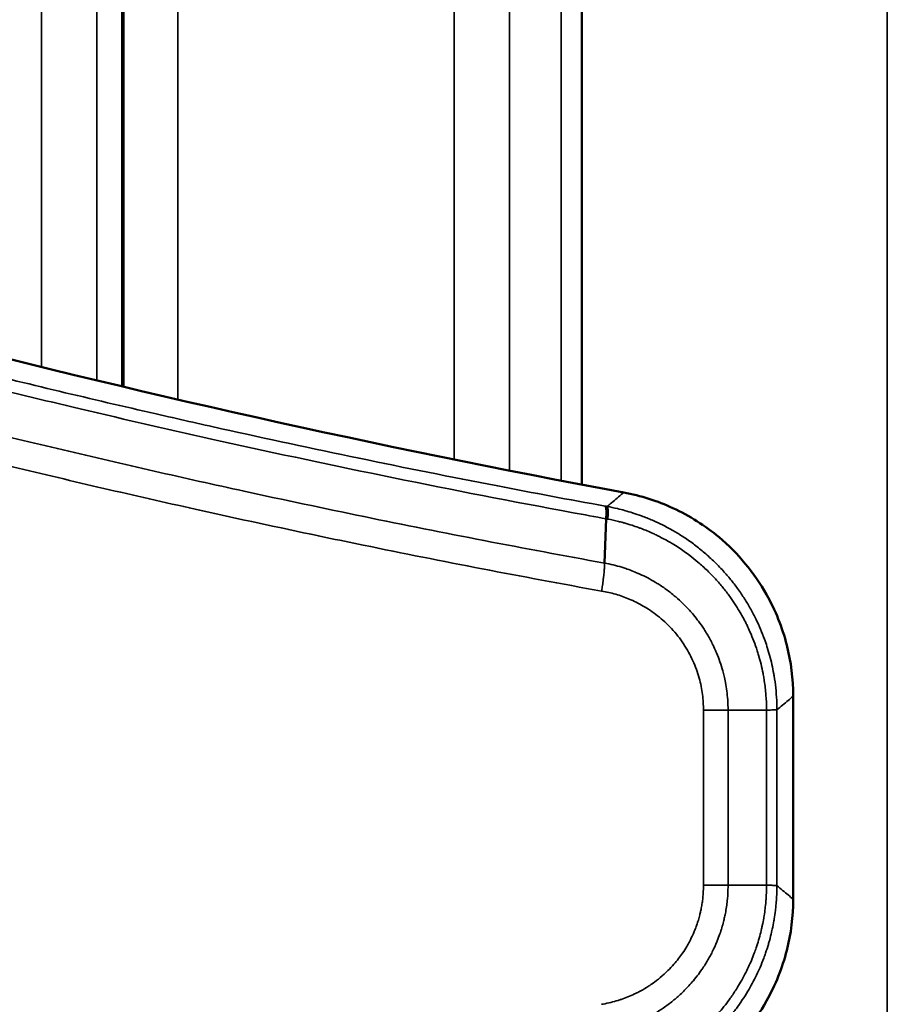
# Model space of a CAD drawing. Header units: millimetres. Extents: x 38 to 2514, y 38 to 1622.
# Tile 65 of 256: x 674 to 686, y 790 to 804. Entities that reach past the tile are written whole.
import ezdxf

# ---------------------------------------------------------------- set-up
doc = ezdxf.new("R2010")
doc.units = ezdxf.units.MM
doc.header["$LTSCALE"] = 7.692308
doc.layers.add('Visible (ISO)', color=7, linetype='Continuous', lineweight=50)
doc.layers.add('Visible Narrow (ISO)', color=7, linetype='Continuous', lineweight=35)

msp = doc.modelspace()

# ---------------------------------------------------------------- linework, layer by layer
at = {"layer": 'Visible (ISO)'}
for p, q in [((675.2183, 913.1449), (675.2183, 798.6424)), ((681.8687, 912.956), (681.8687, 797.2231)), ((675.2183, 797.1064), (675.2183, 797.1063)), ((682.2231, 796.7279), (682.2004, 796.0867)), ((684.9286, 794.161), (684.9286, 791.2244))]:
    msp.add_line(p, q, dxfattribs=at)
msp.add_arc((709.8479, 944.6118), 150.0209, 251.188727, 259.487798, dxfattribs=at)
for points, knots in [([(682.4774, 797.1088), (682.7227, 797.0633), (682.9614, 796.9873), (683.4278, 796.7717), (683.652, 796.6296), (683.9929, 796.3443), (684.1204, 796.2164), (684.3508, 795.9393), (684.4533, 795.7906), (684.6717, 795.4033), (684.7705, 795.1569), (684.8973, 794.659), (684.9285, 794.4105), (684.9286, 794.161)], [0.000001, 0.000001, 0.000001, 0.000001, 0.0748495, 0.0748495, 0.15412621, 0.15412621, 0.20817444, 0.20817444, 0.26222261, 0.26222261, 0.34150018, 0.34150018, 0.41634889, 0.41634889, 0.41634889, 0.41634889]), ([(682.2231, 796.7279), (682.2238, 796.7476), (682.2247, 796.766), (682.2252, 796.783), (682.2257, 796.7968), (682.2259, 796.8096), (682.2259, 796.8214), (682.2258, 796.8335), (682.2253, 796.8446), (682.2246, 796.8544), (682.2238, 796.8642), (682.2227, 796.8729), (682.2213, 796.8802), (682.2211, 796.8816), (682.2208, 796.8829), (682.2205, 796.8842), (682.2182, 796.8955), (682.2151, 796.9033), (682.2115, 796.9077), (682.2102, 796.9092), (682.2089, 796.9103), (682.2075, 796.911)], [0, 0, 0, 0, 0.1840462, 0.1840462, 0.1840462, 0.3333333, 0.3333333, 0.3333333, 0.4860051, 0.4860051, 0.4860051, 0.6386177, 0.6386177, 0.6386177, 0.6666667, 0.6666667, 0.6666667, 0.9162291, 0.9162291, 0.9162291, 1, 1, 1, 1]), ([(684.9286, 791.2244), (684.9285, 790.9749), (684.8973, 790.7264), (684.7705, 790.2285), (684.6717, 789.9821), (684.4533, 789.5949), (684.3508, 789.4462), (684.1204, 789.169), (683.9929, 789.0411), (683.652, 788.7558), (683.4278, 788.6137), (682.9614, 788.3981), (682.7227, 788.3221), (682.4774, 788.2766)], [0.000001, 0.000001, 0.000001, 0.000001, 0.07485014, 0.07485014, 0.15412675, 0.15412675, 0.20817444, 0.20817444, 0.26222314, 0.26222314, 0.34150081, 0.34150081, 0.41634888, 0.41634888, 0.41634888, 0.41634888])]:
    msp.add_open_spline(points, degree=3, knots=knots, dxfattribs=at)
at = {"layer": 'Visible Narrow (ISO)'}
for p, q in [((676.0258, 916.2927), (676.0258, 798.4532)), ((680.0238, 913.5969), (680.0238, 797.5853)), ((686.2898, 913.5969), (686.2898, 761.6927)), ((674.0541, 911.2927), (674.0543, 798.9235)), ((674.8518, 911.2927), (674.852, 798.7298)), ((680.8246, 911.2927), (680.8248, 797.4251)), ((681.5723, 911.2927), (681.5725, 797.2796)), ((675.2418, 798.6369), (675.2418, 811.1927)), ((674.852, 797.1912), (674.852, 797.1912)), ((675.2418, 797.1009), (675.2418, 797.1009)), ((676.0258, 796.9227), (676.0258, 796.9227)), ((680.0238, 796.0828), (680.0238, 796.0828)), ((680.8248, 795.9283), (680.8248, 795.9283)), ((683.6296, 791.4257), (683.6296, 793.9596)), ((684.5426, 793.9593), (683.9855, 793.9586)), ((684.5426, 793.9593), (684.5426, 791.4271)), ((684.6927, 793.965), (684.6927, 791.4204)), ((683.9855, 791.4264), (683.9855, 793.9585)), ((684.5426, 791.4271), (683.9855, 791.4264))]:
    msp.add_line(p, q, dxfattribs=at)
for centre, major_axis, ratio, start_param, end_param in [((682.1273, 796.3161), (0.1081, 0.5902), 0.1023499, 5.4926023, 6.2480943), ((683.5361, 793.9596), (0.6, -0.0019), 0.0004954, 0.7240408, 1.4142579)]:
    msp.add_ellipse(centre, major_axis=major_axis, ratio=ratio, start_param=start_param, end_param=end_param, dxfattribs=at)
for points, knots in [([(661.4155, 802.2916), (662.0475, 802.0775), (662.6776, 801.8689), (663.9388, 801.4608), (664.5698, 801.2613), (665.6475, 800.9285), (666.0962, 800.7924), (667.0094, 800.52), (667.4737, 800.384), (668.401, 800.1174), (668.864, 799.9868), (669.7903, 799.7303), (670.2535, 799.6045), (670.9886, 799.4087), (671.2597, 799.3374), (671.9907, 799.1472), (672.4517, 799.0296), (673.377, 798.7985), (673.8414, 798.6849), (674.773, 798.4619), (675.2402, 798.3524), (676.0251, 798.1727), (676.3398, 798.1017), (677.3093, 797.8864), (677.9729, 797.7437), (679.3063, 797.4671), (679.9757, 797.3329), (681.1668, 797.1031), (681.6849, 797.006), (682.2075, 796.911)], [0, 0, 0, 0, 0.09130316, 0.09130316, 0.18361779, 0.18361779, 0.25, 0.25, 0.31950975, 0.31950975, 0.38929348, 0.38929348, 0.45921449, 0.45921449, 0.5, 0.5, 0.56893334, 0.56893334, 0.63749249, 0.63749249, 0.70522936, 0.70522936, 0.75, 0.75, 0.84198104, 0.84198104, 0.93195633, 0.93195633, 1, 1, 1, 1]), ([(661.3656, 802.1186), (663.1065, 801.5296), (664.8306, 800.9832), (666.5106, 800.4824), (667.0334, 800.3266), (667.5519, 800.1752), (668.0684, 800.0275), (669.2119, 799.7005), (670.3455, 799.3913), (671.4941, 799.0927), (672.5175, 798.8267), (673.5527, 798.5692), (674.6118, 798.3184), (675.2784, 798.1606), (675.9544, 798.0055), (676.6428, 797.8528), (678.2772, 797.4904), (679.9819, 797.1415), (681.7432, 796.8158), (681.9027, 796.7863), (682.0627, 796.757), (682.2231, 796.7279)], [0, 0, 0, 0, 0.25, 0.25, 0.25, 0.327786, 0.327786, 0.327786, 0.5, 0.5, 0.5, 0.6534387, 0.6534387, 0.6534387, 0.75, 0.75, 0.75, 0.9792378, 0.9792378, 0.9792378, 1, 1, 1, 1]), ([(682.2004, 796.0867), (681.6167, 796.1922), (681.0357, 796.3009), (679.8756, 796.525), (679.2966, 796.6405), (678.1395, 796.8785), (677.5615, 797.001), (676.7692, 797.174), (676.5548, 797.2213), (675.9012, 797.3671), (675.4619, 797.4671), (674.5835, 797.6713), (674.1444, 797.7755), (673.2685, 797.9875), (672.8317, 798.0954), (671.9601, 798.3147), (671.5254, 798.4262), (670.9296, 798.5819), (670.7645, 798.6253), (670.1378, 798.7914), (669.6814, 798.9148), (668.7777, 799.1636), (668.3307, 799.289), (667.436, 799.5445), (666.9892, 799.6744), (666.1664, 799.9176), (665.7882, 800.0311), (664.9816, 800.2764), (664.5571, 800.4078), (663.7279, 800.6683), (663.3235, 800.7973), (662.5307, 801.0539), (662.1428, 801.1813), (661.5696, 801.3721), (661.375, 801.4373), (661.1839, 801.5018)], [0.00000361, 0.00000361, 0.00000361, 0.00000361, 0.07397457, 0.07397457, 0.14814019, 0.14814019, 0.22243714, 0.22243714, 0.25, 0.25, 0.30646682, 0.30646682, 0.36318161, 0.36318161, 0.4201723, 0.4201723, 0.47779425, 0.47779425, 0.5, 0.5, 0.5625, 0.5625, 0.62574648, 0.62574648, 0.69158316, 0.69158316, 0.75, 0.75, 0.81940104, 0.81940104, 0.8898415, 0.8898415, 0.96195176, 0.96195176, 1, 1, 1, 1]), ([(682.1562, 795.6815), (681.5785, 795.7859), (681.0033, 795.8934), (680.4299, 796.0039), (679.8546, 796.1149), (679.2811, 796.2289), (678.7085, 796.3464), (678.528, 796.3834), (678.3475, 796.4208), (678.1671, 796.4585), (677.5948, 796.5781), (677.0233, 796.7011), (676.4516, 796.8277), (676.3929, 796.8407), (676.3341, 796.8538), (676.2753, 796.8669), (675.834, 796.9652), (675.3926, 797.0656), (674.9522, 797.1679), (674.5109, 797.2704), (674.0706, 797.3747), (673.6325, 797.4806), (673.1914, 797.5872), (672.7525, 797.6954), (672.3171, 797.8048), (672.1112, 797.8565), (671.9061, 797.9085), (671.7018, 797.9607), (671.3018, 798.0631), (670.9051, 798.1663), (670.5127, 798.2701), (670.0528, 798.3918), (669.5988, 798.5143), (669.152, 798.6371), (668.6974, 798.7621), (668.2502, 798.8873), (667.8117, 799.0122), (667.3578, 799.1416), (666.9131, 799.2706), (666.4792, 799.3986), (666.2564, 799.4643), (666.0364, 799.5297), (665.8194, 799.5948), (665.6482, 799.6461), (665.4788, 799.6972), (665.3114, 799.748), (664.88, 799.879), (664.4617, 800.0082), (664.0559, 800.1354), (663.6433, 800.2647), (663.2435, 800.3919), (662.856, 800.517), (662.4582, 800.6454), (662.0733, 800.7715), (661.7005, 800.8952), (661.4825, 800.9675), (661.2688, 801.039), (661.059, 801.1096)], [0, 0, 0, 0, 0.072964, 0.072964, 0.072964, 0.146161, 0.146161, 0.146161, 0.1692465, 0.1692465, 0.1692465, 0.2424714, 0.2424714, 0.2424714, 0.25, 0.25, 0.25, 0.3065268, 0.3065268, 0.3065268, 0.3631767, 0.3631767, 0.3631767, 0.4202128, 0.4202128, 0.4202128, 0.4471774, 0.4471774, 0.4471774, 0.5, 0.5, 0.5, 0.5619069, 0.5619069, 0.5619069, 0.6248888, 0.6248888, 0.6248888, 0.6900932, 0.6900932, 0.6900932, 0.7235738, 0.7235738, 0.7235738, 0.75, 0.75, 0.75, 0.8181008, 0.8181008, 0.8181008, 0.8873498, 0.8873498, 0.8873498, 0.9584402, 0.9584402, 0.9584402, 1, 1, 1, 1]), ([(682.4774, 797.1088), (682.4526, 797.0878), (682.4272, 797.0663), (682.4013, 797.0443), (682.3754, 797.0224), (682.349, 797), (682.3218, 796.9769), (682.2945, 796.9538), (682.2664, 796.93), (682.2374, 796.9055)], [0, 0, 0, 0, 0.3333333, 0.3333333, 0.3333333, 0.6666667, 0.6666667, 0.6666667, 1, 1, 1, 1]), ([(682.2374, 796.9055), (682.286, 796.8966), (682.3356, 796.8862), (682.4201, 796.8662), (682.4546, 796.8574), (682.5299, 796.8367), (682.5707, 796.8246), (682.6521, 796.7985), (682.6927, 796.7846), (682.7405, 796.7669), (682.7471, 796.7645), (682.8055, 796.7425), (682.8584, 796.721), (682.9528, 796.6791), (682.9941, 796.6597), (683.0881, 796.6128), (683.1412, 796.5845), (683.2395, 796.5278), (683.2846, 796.5003), (683.381, 796.4377), (683.4324, 796.4022), (683.5319, 796.3284), (683.58, 796.2905), (683.677, 796.2089), (683.7259, 796.165), (683.8222, 796.0726), (683.8697, 796.0239), (683.9523, 795.933), (683.9879, 795.8917), (684.0571, 795.8066), (684.0907, 795.763), (684.1416, 795.6929), (684.1597, 795.6671), (684.2096, 795.5936), (684.2405, 795.5451), (684.2995, 795.4464), (684.3276, 795.3962), (684.3667, 795.321), (684.3791, 795.2965), (684.4139, 795.2251), (684.4354, 795.178), (684.4758, 795.0826), (684.4948, 795.0345), (684.525, 794.9515), (684.5368, 794.9171), (684.5618, 794.8398), (684.5746, 794.7969), (684.5985, 794.7098), (684.6095, 794.6658), (684.6296, 794.5766), (684.6387, 794.5315), (684.6486, 794.4755), (684.6503, 794.4656), (684.6614, 794.3991), (684.6695, 794.3407), (684.6821, 794.2221), (684.6868, 794.1618), (684.6916, 794.0558), (684.6927, 794.0107), (684.6927, 793.965)], [0, 0, 0, 0, 0.05415317, 0.05415317, 0.09090909, 0.09090909, 0.13374335, 0.13374335, 0.17521894, 0.17521894, 0.18181818, 0.18181818, 0.23353372, 0.23353372, 0.27272727, 0.27272727, 0.32217904, 0.32217904, 0.36363636, 0.36363636, 0.41046863, 0.41046863, 0.45454545, 0.45454545, 0.5, 0.5, 0.54545455, 0.54545455, 0.58099789, 0.58099789, 0.61630472, 0.61630472, 0.63636364, 0.63636364, 0.6729212, 0.6729212, 0.70962198, 0.70962198, 0.72727273, 0.72727273, 0.76089568, 0.76089568, 0.79461919, 0.79461919, 0.81818182, 0.81818182, 0.84689302, 0.84689302, 0.87530374, 0.87530374, 0.90316752, 0.90316752, 0.90909091, 0.90909091, 0.94286388, 0.94286388, 0.97602685, 0.97602685, 1, 1, 1, 1]), ([(682.2463, 796.7234), (682.2968, 796.7138), (682.3483, 796.7026), (682.4214, 796.6844), (682.4423, 796.679), (682.4701, 796.6714), (682.4768, 796.6696), (682.521, 796.6572), (682.5587, 796.6458), (682.6273, 796.6234), (682.6581, 796.6129), (682.7032, 796.5964), (682.7173, 796.5911), (682.7871, 796.5644), (682.844, 796.5407), (682.9106, 796.5101), (682.9194, 796.506), (682.9504, 796.4913), (682.9727, 796.4805), (683.0473, 796.4428), (683.1, 796.4142), (683.1615, 796.3781), (683.1697, 796.3732), (683.2086, 796.3499), (683.2393, 796.3306), (683.3245, 796.2749), (683.379, 796.2365), (683.472, 796.1657), (683.5105, 796.1349), (683.595, 796.0633), (683.6408, 796.0219), (683.7308, 795.9349), (683.7749, 795.8893), (683.8542, 795.8015), (683.8898, 795.7598), (683.9577, 795.6752), (683.9902, 795.6323), (684.0351, 795.5692), (684.0486, 795.5498), (684.0868, 795.4932), (684.111, 795.4555), (684.1705, 795.3576), (684.2044, 795.2967), (684.2445, 795.2181), (684.253, 795.2011), (684.2757, 795.1542), (684.2897, 795.1241), (684.3229, 795.0489), (684.3415, 795.0037), (684.3763, 794.9123), (684.3925, 794.8661), (684.4145, 794.7976), (684.4212, 794.7759), (684.4403, 794.7112), (684.4521, 794.6677), (684.4734, 794.58), (684.4831, 794.5358), (684.4963, 794.4673), (684.5005, 794.4437), (684.5066, 794.4073), (684.5086, 794.3948), (684.5205, 794.3162), (684.5285, 794.2478), (684.5392, 794.1108), (684.5422, 794.0424), (684.5426, 793.968), (684.5426, 793.9637), (684.5426, 793.9593)], [0.00000003, 0.00000003, 0.00000003, 0.00000003, 0.05955425, 0.05955425, 0.08333333, 0.08333333, 0.09091639, 0.09091639, 0.13313342, 0.13313342, 0.16666667, 0.16666667, 0.18176451, 0.18176451, 0.24101054, 0.24101054, 0.25, 0.25, 0.27263891, 0.27263891, 0.3252029, 0.3252029, 0.33333333, 0.33333333, 0.36348832, 0.36348832, 0.41666667, 0.41666667, 0.45437938, 0.45437938, 0.5, 0.5, 0.54520194, 0.54520194, 0.58333333, 0.58333333, 0.62015988, 0.62015988, 0.63623452, 0.63623452, 0.66666667, 0.66666667, 0.71416649, 0.71416649, 0.72715971, 0.72715971, 0.75, 0.75, 0.78389497, 0.78389497, 0.81778994, 0.81778994, 0.83333333, 0.83333333, 0.86375076, 0.86375076, 0.89341544, 0.89341544, 0.90871175, 0.90871175, 0.91666667, 0.91666667, 0.958302, 0.958302, 0.99757152, 0.99757152, 1, 1, 1, 1]), ([(682.2004, 796.0867), (682.2003, 796.066), (682.1993, 796.0441), (682.1964, 796.0035), (682.1948, 795.9853), (682.1905, 795.9402), (682.1876, 795.9127), (682.1822, 795.8661), (682.1799, 795.8476), (682.1738, 795.8004), (682.1698, 795.7715), (682.1626, 795.7221), (682.1594, 795.7018), (682.1562, 795.6815)], [0, 0, 0, 0, 0.18959792, 0.18959792, 0.33333333, 0.33333333, 0.5362997, 0.5362997, 0.66666667, 0.66666667, 0.86371886, 0.86371886, 1, 1, 1, 1]), ([(683.9855, 793.9585), (683.9855, 793.9587), (683.9855, 793.9587), (683.9856, 794.0081), (683.9839, 794.0585), (683.9774, 794.1511), (683.9732, 794.193), (683.9624, 794.2762), (683.9559, 794.3174), (683.942, 794.3901), (683.9354, 794.4214), (683.9221, 794.4772), (683.9159, 794.5017), (683.8973, 794.5695), (683.8838, 794.6132), (683.8538, 794.7008), (683.8372, 794.7446), (683.813, 794.8024), (683.8069, 794.8165), (683.7873, 794.8608), (683.7731, 794.891), (683.7345, 794.9681), (683.709, 795.0148), (683.6677, 795.0839), (683.6534, 795.107), (683.6134, 795.1686), (683.5868, 795.2069), (683.535, 795.2765), (683.5101, 795.308), (683.466, 795.3609), (683.4471, 795.3825), (683.3965, 795.4385), (683.3642, 795.4719), (683.2981, 795.5362), (683.2642, 795.567), (683.2151, 795.6091), (683.2001, 795.6216), (683.1636, 795.6512), (683.1421, 795.668), (683.0764, 795.7172), (683.0321, 795.7478), (682.9696, 795.7878), (682.9512, 795.7992), (682.896, 795.8323), (682.8593, 795.8528), (682.7853, 795.8916), (682.7479, 795.9098), (682.7033, 795.9301), (682.6956, 795.9335), (682.687, 795.9373), (682.6859, 795.9378), (682.6548, 795.9514), (682.6249, 795.9637), (682.5649, 795.9869), (682.5348, 795.9978), (682.4861, 796.0143), (682.4676, 796.0202), (682.4081, 796.0385), (682.3666, 796.05), (682.2836, 796.0702), (682.2421, 796.0791), (682.2004, 796.0867)], [0, 0, 0, 0, 0.00006516, 0.00006516, 0.05535448, 0.05535448, 0.1, 0.1, 0.14316306, 0.14316306, 0.17529574, 0.17529574, 0.2, 0.2, 0.2433081, 0.2433081, 0.28616705, 0.28616705, 0.3, 0.3, 0.32969756, 0.32969756, 0.37641846, 0.37641846, 0.4, 0.4, 0.44025492, 0.44025492, 0.47499474, 0.47499474, 0.5, 0.5, 0.54088722, 0.54088722, 0.58202524, 0.58202524, 0.6, 0.6, 0.62560054, 0.62560054, 0.67805601, 0.67805601, 0.7, 0.7, 0.74436934, 0.74436934, 0.79046231, 0.79046231, 0.8, 0.8, 0.80131223, 0.80131223, 0.83899741, 0.83899741, 0.87696475, 0.87696475, 0.9, 0.9, 0.95052269, 0.95052269, 1, 1, 1, 1]), ([(683.6296, 793.9596), (683.6299, 794.033), (683.6254, 794.1085), (683.6154, 794.1858), (683.6053, 794.2632), (683.5897, 794.3424), (683.567, 794.4241), (683.5443, 794.5057), (683.5145, 794.5898), (683.4771, 794.673), (683.4396, 794.7561), (683.3946, 794.8382), (683.3426, 794.9168), (683.2905, 794.9954), (683.2314, 795.0705), (683.1678, 795.1392), (683.1042, 795.2079), (683.0361, 795.2702), (682.9669, 795.3248), (682.8977, 795.3793), (682.8275, 795.4261), (682.7586, 795.4659), (682.6898, 795.5057), (682.6224, 795.5385), (682.5566, 795.5663), (682.4908, 795.594), (682.4265, 795.6166), (682.3602, 795.6357), (682.2939, 795.6547), (682.2255, 795.6703), (682.1562, 795.6815)], [0, 0, 0, 0, 0.1, 0.1, 0.1, 0.2, 0.2, 0.2, 0.3, 0.3, 0.3, 0.4, 0.4, 0.4, 0.5, 0.5, 0.5, 0.6, 0.6, 0.6, 0.7, 0.7, 0.7, 0.8, 0.8, 0.8, 0.9, 0.9, 0.9, 1, 1, 1, 1]), ([(684.9286, 794.161), (684.9041, 794.1407), (684.8791, 794.1199), (684.8536, 794.0987), (684.8282, 794.0775), (684.8022, 794.056), (684.7755, 794.0337), (684.7487, 794.0115), (684.7211, 793.9886), (684.6927, 793.965)], [0, 0, 0, 0, 0.3333333, 0.3333333, 0.3333333, 0.6666667, 0.6666667, 0.6666667, 1, 1, 1, 1]), ([(684.6927, 793.965), (684.6917, 793.9646), (684.6882, 793.9642), (684.6796, 793.9637), (684.6762, 793.9635), (684.6644, 793.9629), (684.6545, 793.9626), (684.636, 793.962), (684.6289, 793.9618), (684.6072, 793.9611), (684.5911, 793.9605), (684.5711, 793.96), (684.5689, 793.9599), (684.5589, 793.9597), (684.5509, 793.9595), (684.5426, 793.9593)], [0, 0, 0, 0, 0.2223534, 0.2223534, 0.3333333, 0.3333333, 0.5498536, 0.5498536, 0.6666667, 0.6666667, 0.8822696, 0.8822696, 0.9088926, 0.9088926, 1, 1, 1, 1]), ([(682.1562, 789.7039), (682.1642, 789.7052), (682.1722, 789.7065), (682.1802, 789.708), (682.2162, 789.7143), (682.2521, 789.7218), (682.288, 789.7305), (682.3238, 789.7393), (682.3597, 789.7492), (682.3957, 789.7604), (682.4103, 789.765), (682.425, 789.7698), (682.4396, 789.7747), (682.4723, 789.7859), (682.505, 789.7981), (682.5374, 789.8113), (682.5698, 789.8244), (682.6019, 789.8386), (682.6334, 789.8536), (682.6537, 789.8633), (682.6738, 789.8733), (682.6937, 789.8837), (682.7329, 789.9043), (682.771, 789.9261), (682.8079, 789.9491), (682.823, 789.9585), (682.8378, 789.968), (682.8524, 789.9777), (682.8762, 789.9936), (682.8994, 790.0098), (682.922, 790.0264), (682.9604, 790.0548), (682.997, 790.0842), (683.0318, 790.1144), (683.0354, 790.1175), (683.039, 790.1207), (683.0426, 790.1238), (683.0675, 790.1458), (683.0913, 790.1682), (683.1142, 790.1908), (683.1447, 790.2209), (683.1734, 790.2515), (683.2004, 790.2823), (683.2245, 790.3099), (683.2473, 790.3376), (683.2688, 790.3655), (683.2894, 790.3922), (683.3088, 790.4189), (683.3271, 790.4456), (683.3493, 790.478), (683.3698, 790.5103), (683.3888, 790.5425), (683.402, 790.5647), (683.4144, 790.5869), (683.4262, 790.609), (683.4456, 790.6454), (683.4633, 790.6816), (683.4792, 790.7173), (683.4869, 790.7345), (683.4942, 790.7516), (683.5012, 790.7686), (683.5127, 790.7968), (683.5232, 790.8247), (683.5329, 790.8524), (683.5367, 790.8633), (683.5404, 790.8742), (683.5439, 790.885), (683.548, 790.8975), (683.5519, 790.9099), (683.5557, 790.9224), (683.5632, 790.947), (683.57, 790.9716), (683.5763, 790.9964), (683.5808, 791.0141), (683.5851, 791.0319), (683.5891, 791.0498), (683.5909, 791.0583), (683.5928, 791.0669), (683.5946, 791.0755), (683.5997, 791.1005), (683.6044, 791.1259), (683.6085, 791.152), (683.6123, 791.1759), (683.6157, 791.2004), (683.6186, 791.2257), (683.6191, 791.2304), (683.6197, 791.2351), (683.6202, 791.2399), (683.6237, 791.2729), (683.6263, 791.3073), (683.6279, 791.3428), (683.6291, 791.3698), (683.6297, 791.3975), (683.6296, 791.4257)], [0, 0, 0, 0, 0.0083212, 0.0083212, 0.0083212, 0.0458273, 0.0458273, 0.0458273, 0.0833333, 0.0833333, 0.0833333, 0.0985358, 0.0985358, 0.0985358, 0.1326013, 0.1326013, 0.1326013, 0.1666667, 0.1666667, 0.1666667, 0.188697, 0.188697, 0.188697, 0.2322187, 0.2322187, 0.2322187, 0.25, 0.25, 0.25, 0.278917, 0.278917, 0.278917, 0.3282031, 0.3282031, 0.3282031, 0.3333333, 0.3333333, 0.3333333, 0.3690799, 0.3690799, 0.3690799, 0.4166667, 0.4166667, 0.4166667, 0.4592244, 0.4592244, 0.4592244, 0.5, 0.5, 0.5, 0.5492923, 0.5492923, 0.5492923, 0.5833333, 0.5833333, 0.5833333, 0.6395527, 0.6395527, 0.6395527, 0.6666667, 0.6666667, 0.6666667, 0.7117706, 0.7117706, 0.7117706, 0.7295635, 0.7295635, 0.7295635, 0.75, 0.75, 0.75, 0.7906135, 0.7906135, 0.7906135, 0.8195748, 0.8195748, 0.8195748, 0.8333333, 0.8333333, 0.8333333, 0.8732235, 0.8732235, 0.8732235, 0.90982, 0.90982, 0.90982, 0.9166667, 0.9166667, 0.9166667, 0.9640383, 0.9640383, 0.9640383, 1, 1, 1, 1]), ([(682.2004, 789.2988), (682.2993, 789.3168), (682.3976, 789.3418), (682.4955, 789.3744), (682.5778, 789.4018), (682.6598, 789.4345), (682.7391, 789.4719), (682.7542, 789.479), (682.7691, 789.4862), (682.7839, 789.4936), (682.877, 789.54), (682.9659, 789.5927), (683.0487, 789.6497), (683.0729, 789.6663), (683.0966, 789.6834), (683.1197, 789.7007), (683.1654, 789.7349), (683.209, 789.7704), (683.2504, 789.8068), (683.2597, 789.815), (683.2689, 789.8232), (683.2781, 789.8315), (683.3214, 789.8708), (683.3621, 789.9111), (683.4004, 789.9518), (683.4239, 789.9768), (683.4465, 790.002), (683.4681, 790.0273), (683.4734, 790.0335), (683.4786, 790.0397), (683.4838, 790.0458), (683.5343, 790.1063), (683.5797, 790.1673), (683.6205, 790.2282), (683.6508, 790.2733), (683.6786, 790.3184), (683.7041, 790.3633), (683.7165, 790.3851), (683.7283, 790.4068), (683.7397, 790.4285), (683.7458, 790.4402), (683.7518, 790.452), (683.7577, 790.4636), (683.7823, 790.5128), (683.8043, 790.5615), (683.8239, 790.6093), (683.8259, 790.6142), (683.8279, 790.6191), (683.8299, 790.6239), (683.8432, 790.6569), (683.8553, 790.6895), (683.8666, 790.7219), (683.877, 790.752), (683.8866, 790.7819), (683.8955, 790.8117), (683.9041, 790.8404), (683.912, 790.869), (683.9194, 790.8979), (683.9223, 790.9092), (683.9251, 790.9206), (683.9278, 790.9321), (683.933, 790.954), (683.9379, 790.9762), (683.9424, 790.9986), (683.9485, 791.0284), (683.9541, 791.0588), (683.959, 791.09), (683.9638, 791.1201), (683.9681, 791.151), (683.9717, 791.1828), (683.9724, 791.1884), (683.973, 791.1939), (683.9736, 791.1995), (683.9786, 791.2469), (683.9823, 791.2964), (683.9842, 791.3478), (683.9851, 791.3736), (683.9856, 791.3998), (683.9855, 791.4264)], [0.00000001, 0.00000001, 0.00000001, 0.00000001, 0.08333333, 0.08333333, 0.08333333, 0.15340434, 0.15340434, 0.15340434, 0.16666667, 0.16666667, 0.16666667, 0.25, 0.25, 0.25, 0.2743606, 0.2743606, 0.2743606, 0.3224805, 0.3224805, 0.3224805, 0.33333333, 0.33333333, 0.33333333, 0.3849552, 0.3849552, 0.3849552, 0.41666667, 0.41666667, 0.41666667, 0.42438349, 0.42438349, 0.42438349, 0.5, 0.5, 0.5, 0.55605654, 0.55605654, 0.55605654, 0.58333333, 0.58333333, 0.58333333, 0.59810731, 0.59810731, 0.59810731, 0.66032239, 0.66032239, 0.66032239, 0.66666667, 0.66666667, 0.66666667, 0.70981356, 0.70981356, 0.70981356, 0.75, 0.75, 0.75, 0.78875601, 0.78875601, 0.78875601, 0.80402402, 0.80402402, 0.80402402, 0.83333333, 0.83333333, 0.83333333, 0.87234798, 0.87234798, 0.87234798, 0.91009729, 0.91009729, 0.91009729, 0.91666667, 0.91666667, 0.91666667, 0.97219826, 0.97219826, 0.97219826, 1, 1, 1, 1]), ([(684.6927, 791.4204), (684.6927, 791.3861), (684.6921, 791.3498), (684.6895, 791.2797), (684.6878, 791.2464), (684.6849, 791.2051), (684.6844, 791.1985), (684.681, 791.1542), (684.6772, 791.1147), (684.6718, 791.0686), (684.6712, 791.0639), (684.666, 791.0207), (684.6603, 790.9806), (684.652, 790.9299), (684.6505, 790.9211), (684.6421, 790.8727), (684.6342, 790.8316), (684.6222, 790.776), (684.6193, 790.7629), (684.6068, 790.709), (684.5962, 790.667), (684.5793, 790.606), (684.5742, 790.5882), (684.5566, 790.5289), (684.543, 790.4863), (684.5198, 790.4196), (684.5115, 790.3965), (684.4862, 790.329), (684.468, 790.2838), (684.4366, 790.2111), (684.4247, 790.1844), (684.3932, 790.1172), (684.373, 790.0761), (684.3321, 789.9982), (684.312, 789.9616), (684.2661, 789.8824), (684.24, 789.8398), (684.1859, 789.7563), (684.1582, 789.7157), (684.0992, 789.634), (684.0681, 789.593), (684.0029, 789.5117), (683.9689, 789.4715), (683.9281, 789.4258), (683.923, 789.4202), (683.8898, 789.3835), (683.8606, 789.3527), (683.8007, 789.2921), (683.77, 789.2623), (683.7137, 789.21), (683.6884, 789.1873), (683.6179, 789.1261), (683.5722, 789.0887), (683.4797, 789.0176), (683.433, 788.9839), (683.3393, 788.9201), (683.2924, 788.89), (683.1988, 788.8336), (683.1523, 788.8073), (683.0685, 788.7627), (683.031, 788.7438), (682.9556, 788.7077), (682.9177, 788.6905), (682.8644, 788.6676), (682.8491, 788.6612), (682.801, 788.6415), (682.7681, 788.6287), (682.7017, 788.6042), (682.6683, 788.5925), (682.6077, 788.5725), (682.5808, 788.5641), (682.504, 788.5412), (682.4528, 788.5273), (682.3502, 788.5025), (682.299, 788.4915), (682.2437, 788.4811), (682.2406, 788.4805), (682.2374, 788.4799)], [0, 0, 0, 0, 0.0588235, 0.0588235, 0.1083999, 0.1083999, 0.1176471, 0.1176471, 0.1705182, 0.1705182, 0.1764706, 0.1764706, 0.2250984, 0.2250984, 0.2352941, 0.2352941, 0.2803713, 0.2803713, 0.2941176, 0.2941176, 0.3360367, 0.3360367, 0.3529412, 0.3529412, 0.3916477, 0.3916477, 0.4117647, 0.4117647, 0.449328, 0.449328, 0.4705882, 0.4705882, 0.5022317, 0.5022317, 0.5294118, 0.5294118, 0.5599825, 0.5599825, 0.5882353, 0.5882353, 0.6160543, 0.6160543, 0.6432237, 0.6432237, 0.6470588, 0.6470588, 0.6681626, 0.6681626, 0.6891754, 0.6891754, 0.7058824, 0.7058824, 0.7352941, 0.7352941, 0.7647059, 0.7647059, 0.7941176, 0.7941176, 0.8235294, 0.8235294, 0.8476823, 0.8476823, 0.8724151, 0.8724151, 0.8823529, 0.8823529, 0.9036726, 0.9036726, 0.9247895, 0.9247895, 0.9411765, 0.9411765, 0.9705882, 0.9705882, 0.9983555, 0.9983555, 1, 1, 1, 1]), ([(684.5426, 791.4271), (684.5426, 791.4069), (684.5423, 791.3856), (684.5418, 791.3636), (684.5416, 791.3533), (684.5413, 791.3428), (684.541, 791.3321), (684.54, 791.304), (684.5386, 791.2748), (684.5366, 791.2443), (684.5362, 791.2386), (684.5359, 791.2328), (684.5354, 791.2269), (684.5351, 791.222), (684.5347, 791.217), (684.5343, 791.212), (684.5319, 791.1797), (684.5287, 791.1462), (684.5248, 791.1111), (684.5239, 791.1034), (684.523, 791.0955), (684.522, 791.0876), (684.518, 791.0543), (684.5132, 791.0197), (684.5074, 790.9837), (684.5057, 790.9726), (684.5038, 790.9613), (684.5018, 790.9499), (684.496, 790.9158), (684.4892, 790.8804), (684.4814, 790.8437), (684.4782, 790.8286), (684.4749, 790.8134), (684.4713, 790.7979), (684.4633, 790.7631), (684.4544, 790.7271), (684.4443, 790.69), (684.439, 790.6704), (684.4333, 790.6505), (684.4273, 790.6302), (684.4169, 790.595), (684.4055, 790.5588), (684.3928, 790.5216), (684.3844, 790.4968), (684.3754, 790.4715), (684.3658, 790.4458), (684.3527, 790.4106), (684.3385, 790.3747), (684.323, 790.3378), (684.3101, 790.3071), (684.2963, 790.2758), (684.2815, 790.244), (684.2655, 790.2096), (684.2484, 790.1745), (684.2299, 790.1387), (684.2108, 790.1017), (684.1903, 790.0639), (684.1681, 790.0254), (684.1491, 789.9924), (684.1289, 789.9589), (684.1073, 789.9248), (684.0796, 789.881), (684.0496, 789.8363), (684.0172, 789.7911), (683.9952, 789.7603), (683.972, 789.7293), (683.9476, 789.6981), (683.9203, 789.6631), (683.8914, 789.6279), (683.8613, 789.5928), (683.848, 789.5775), (683.8346, 789.5622), (683.8208, 789.5469), (683.7969, 789.5204), (683.7723, 789.494), (683.7469, 789.468), (683.6947, 789.4143), (683.6395, 789.3619), (683.5827, 789.3122), (683.5599, 789.2923), (683.5368, 789.2727), (683.5136, 789.2537), (683.4686, 789.2168), (683.4229, 789.1817), (683.377, 789.1485), (683.3593, 789.1357), (683.3416, 789.1232), (683.3238, 789.111), (683.3047, 789.0979), (683.2856, 789.0851), (683.2666, 789.0727), (683.198, 789.0279), (683.1294, 788.9875), (683.0619, 788.9511), (683.0478, 788.9435), (683.0337, 788.9361), (683.0197, 788.9288), (682.9481, 788.8918), (682.8778, 788.8593), (682.8069, 788.8298), (682.7975, 788.8259), (682.7881, 788.8221), (682.7787, 788.8183), (682.7157, 788.7928), (682.6519, 788.7697), (682.5849, 788.7482), (682.5714, 788.7438), (682.5577, 788.7396), (682.5438, 788.7353), (682.5387, 788.7338), (682.5336, 788.7323), (682.5285, 788.7307), (682.4404, 788.7045), (682.3457, 788.6809), (682.2463, 788.6621)], [0.00000001, 0.00000001, 0.00000001, 0.00000001, 0.03784537, 0.03784537, 0.03784537, 0.05555556, 0.05555556, 0.05555556, 0.10228898, 0.10228898, 0.10228898, 0.11111111, 0.11111111, 0.11111111, 0.11859777, 0.11859777, 0.11859777, 0.16666667, 0.16666667, 0.16666667, 0.1773503, 0.1773503, 0.1773503, 0.22222222, 0.22222222, 0.22222222, 0.23611895, 0.23611895, 0.23611895, 0.27777778, 0.27777778, 0.27777778, 0.29487816, 0.29487816, 0.29487816, 0.33333333, 0.33333333, 0.33333333, 0.3536382, 0.3536382, 0.3536382, 0.38888889, 0.38888889, 0.38888889, 0.41238872, 0.41238872, 0.41238872, 0.44444444, 0.44444444, 0.44444444, 0.47116729, 0.47116729, 0.47116729, 0.5, 0.5, 0.5, 0.52989503, 0.52989503, 0.52989503, 0.55555556, 0.55555556, 0.55555556, 0.58859113, 0.58859113, 0.58859113, 0.61111111, 0.61111111, 0.61111111, 0.63636584, 0.63636584, 0.63636584, 0.64741988, 0.64741988, 0.64741988, 0.66666667, 0.66666667, 0.66666667, 0.70631048, 0.70631048, 0.70631048, 0.72222222, 0.72222222, 0.72222222, 0.75308365, 0.75308365, 0.75308365, 0.7650007, 0.7650007, 0.7650007, 0.77777778, 0.77777778, 0.77777778, 0.82374247, 0.82374247, 0.82374247, 0.83333333, 0.83333333, 0.83333333, 0.88238964, 0.88238964, 0.88238964, 0.88888889, 0.88888889, 0.88888889, 0.93240285, 0.93240285, 0.93240285, 0.94120561, 0.94120561, 0.94120561, 0.94444444, 0.94444444, 0.94444444, 1, 1, 1, 1]), ([(683.6296, 791.4257), (683.6591, 791.4258), (683.6883, 791.4258), (683.7322, 791.4259), (683.7474, 791.4259), (683.7901, 791.4259), (683.8171, 791.4259), (683.8566, 791.426), (683.87, 791.426), (683.9074, 791.4261), (683.9304, 791.4262), (683.9636, 791.4264), (683.9748, 791.4264), (683.9855, 791.4264)], [0, 0, 0, 0, 0.2164451, 0.2164451, 0.3333333, 0.3333333, 0.5509626, 0.5509626, 0.6666667, 0.6666667, 0.8825494, 0.8825494, 1, 1, 1, 1]), ([(684.6927, 791.4204), (684.6916, 791.421), (684.6882, 791.4215), (684.6796, 791.4224), (684.6762, 791.4227), (684.6643, 791.4235), (684.6543, 791.4241), (684.6357, 791.4249), (684.6288, 791.4252), (684.6069, 791.4258), (684.5906, 791.4261), (684.563, 791.4267), (684.553, 791.4269), (684.5426, 791.4271)], [0, 0, 0, 0, 0.22371653, 0.22371653, 0.33333333, 0.33333333, 0.5516559, 0.5516559, 0.66666667, 0.66666667, 0.88561581, 0.88561581, 1, 1, 1, 1]), ([(684.9286, 791.2244), (684.9041, 791.2448), (684.8791, 791.2656), (684.8536, 791.2867), (684.8282, 791.3079), (684.8022, 791.3294), (684.7755, 791.3517), (684.7487, 791.3739), (684.7211, 791.3969), (684.6927, 791.4204)], [0, 0, 0, 0, 0.3333333, 0.3333333, 0.3333333, 0.6666667, 0.6666667, 0.6666667, 1, 1, 1, 1])]:
    msp.add_open_spline(points, degree=3, knots=knots, dxfattribs=at)
for points in [[(682.2075, 796.911), (682.2125, 796.9101), (682.2224, 796.9083), (682.2324, 796.9064), (682.2374, 796.9055)], [(682.2231, 796.7279), (682.227, 796.7272), (682.2347, 796.7255), (682.2424, 796.7241), (682.2463, 796.7234)]]:
    msp.add_open_spline(points, degree=3, dxfattribs=at)

doc.saveas('drawing.dxf')
